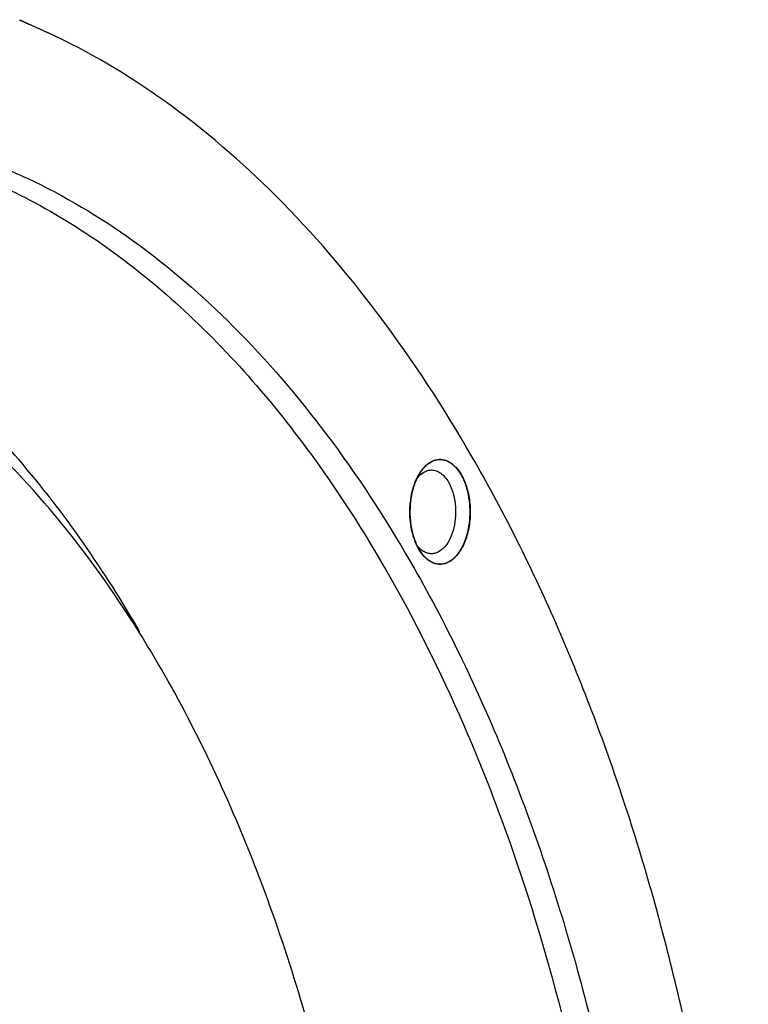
# Model space of a CAD drawing. Header units: millimetres. Extents: x -131 to 420, y 0 to 297.
# Tile 18 of 28: x -70 to -56, y 68 to 87. Entities that reach past the tile are written whole.
import ezdxf

# ---------------------------------------------------------------- set-up
doc = ezdxf.new("R2010")
doc.units = ezdxf.units.MM
doc.header["$LTSCALE"] = 23.1
doc.layers.get('0').update_dxf_attribs({"linetype": 'CONTINUOUS'})
doc.layers.add('02___PRT_ALL_AXES', color=7, linetype='CONTINUOUS')

msp = doc.modelspace()

# ---------------------------------------------------------------- linework, layer by layer
at = {"color": 7, "linetype": 'Continuous'}
msp.add_arc((-87.7336, 63.0689), 23.4574, 29.99561, 32.00424, dxfattribs=at)
for points, knots in [([(-78.4524, 84.1904), (-78.1122, 84.3473), (-77.4237, 84.6247), (-76.3628, 84.9267), (-75.2922, 85.1077), (-74.2167, 85.1667), (-73.1413, 85.1035), (-72.0709, 84.9182), (-71.0103, 84.612), (-69.5952, 84.0363), (-67.8665, 83.0034), (-65.9435, 81.3381), (-64.1679, 79.2601), (-63.1364, 77.6785), (-62.6486, 76.8336)], [0, 0, 0, 0, 0.0583013, 0.115274, 0.1713332, 0.2269301, 0.2825352, 0.3386186, 0.3956307, 0.4539849, 0.5759829, 0.7069727, 0.8481877, 1, 1, 1, 1]), ([(-74.6435, 84.9645), (-74.1097, 84.9645), (-73.0297, 84.8717), (-71.4346, 84.4579), (-69.8738, 83.7749), (-68.3633, 82.8312), (-66.9165, 81.6376), (-65.5465, 80.2063), (-64.2656, 78.5515), (-63.4984, 77.341), (-63.1312, 76.7049)], [0, 0, 0, 0, 0.1080122, 0.2180608, 0.3319983, 0.4513563, 0.5772761, 0.7104995, 0.8513935, 1, 1, 1, 1]), ([(-67.8262, 75.5032), (-68.4978, 76.6663), (-69.6193, 78.2953), (-71.3832, 80.1382), (-72.7429, 81.2599), (-74.1623, 82.1466), (-75.629, 82.7885), (-77.1279, 83.1773), (-78.1427, 83.2645), (-78.6444, 83.2644)], [0, 0, 0, 0, 0.289272, 0.4225371, 0.5484972, 0.6678941, 0.7818685, 0.8919526, 1, 1, 1, 1]), ([(-67.8415, 75.5009), (-68.3275, 76.2781), (-69.3546, 77.7193), (-71.1253, 79.5623), (-73.0372, 80.9658), (-75.0576, 81.8956), (-77.1466, 82.3229), (-79.2536, 82.2305), (-81.3231, 81.6229), (-82.6025, 80.9135), (-83.2189, 80.4933)], [0, 0, 0, 0, 0.150066, 0.2886932, 0.4167064, 0.5360805, 0.6499766, 0.7624644, 0.8778704, 1, 1, 1, 1]), ([(-61.6819, 78.5081), (-61.6892, 78.5184), (-61.7, 78.5339), (-61.7145, 78.5545), (-61.7254, 78.57), (-61.7345, 78.5829), (-61.7418, 78.5932), (-61.7472, 78.601), (-61.7526, 78.6087), (-61.7572, 78.6152), (-61.7608, 78.6203), (-61.7631, 78.6236), (-61.7649, 78.6261), (-61.7662, 78.6281), (-61.7674, 78.6297), (-61.7682, 78.6308), (-61.7686, 78.6315), (-61.769, 78.632), (-61.7694, 78.6323), (-61.7699, 78.6328), (-61.7708, 78.6336), (-61.7721, 78.6348), (-61.7736, 78.6363), (-61.7757, 78.6382), (-61.7783, 78.6406), (-61.7824, 78.6444), (-61.7876, 78.6492), (-61.7938, 78.655), (-61.8, 78.6608), (-61.8083, 78.6685), (-61.8186, 78.6781), (-61.829, 78.6877), (-61.8372, 78.6954), (-61.8434, 78.7011), (-61.8496, 78.7069), (-61.8548, 78.7117), (-61.859, 78.7155), (-61.8615, 78.7179), (-61.8636, 78.7199), (-61.8652, 78.7213), (-61.8665, 78.7225), (-61.8674, 78.7233), (-61.8679, 78.7238), (-61.8683, 78.7242), (-61.8687, 78.7244), (-61.8693, 78.7247), (-61.8703, 78.7252), (-61.8717, 78.726), (-61.8734, 78.7269), (-61.8757, 78.7281), (-61.8786, 78.7296), (-61.8831, 78.732), (-61.8888, 78.735), (-61.8957, 78.7386), (-61.9026, 78.7422), (-61.9117, 78.747), (-61.9231, 78.7531), (-61.9346, 78.7591), (-61.9437, 78.7639), (-61.9506, 78.7675), (-61.9574, 78.7711), (-61.9631, 78.7741), (-61.9677, 78.7765), (-61.9706, 78.778), (-61.9729, 78.7792), (-61.9746, 78.7801), (-61.976, 78.7809), (-61.977, 78.7814), (-61.9776, 78.7817), (-61.978, 78.782), (-61.9784, 78.782), (-61.979, 78.7821), (-61.98, 78.7823), (-61.9815, 78.7825), (-61.9833, 78.7828), (-61.9856, 78.7832), (-61.9885, 78.7837), (-61.9932, 78.7845), (-61.999, 78.7855), (-62.006, 78.7867), (-62.013, 78.7879), (-62.0224, 78.7895), (-62.0341, 78.7914), (-62.0457, 78.7934), (-62.0551, 78.795), (-62.0621, 78.7962), (-62.0691, 78.7974), (-62.075, 78.7984), (-62.0796, 78.7992), (-62.0825, 78.7997), (-62.0849, 78.8001), (-62.0866, 78.8004), (-62.0881, 78.8006), (-62.0891, 78.8008), (-62.0897, 78.8009), (-62.0901, 78.801), (-62.0906, 78.8009), (-62.0912, 78.8008), (-62.0922, 78.8006), (-62.0936, 78.8004), (-62.0954, 78.8001), (-62.0977, 78.7997), (-62.1007, 78.7992), (-62.1053, 78.7984), (-62.1112, 78.7974), (-62.1182, 78.7962), (-62.1252, 78.795), (-62.1345, 78.7934), (-62.1462, 78.7914), (-62.1579, 78.7895), (-62.1672, 78.7879), (-62.1742, 78.7867), (-62.1813, 78.7855), (-62.1871, 78.7845), (-62.1918, 78.7837), (-62.1947, 78.7832), (-62.197, 78.7828), (-62.1988, 78.7825), (-62.2002, 78.7823), (-62.2013, 78.7821), (-62.2018, 78.782), (-62.2023, 78.782), (-62.2027, 78.7817), (-62.2033, 78.7814), (-62.2043, 78.7809), (-62.2057, 78.7801), (-62.2074, 78.7792), (-62.2097, 78.778), (-62.2126, 78.7765), (-62.2171, 78.7741), (-62.2229, 78.7711), (-62.2297, 78.7675), (-62.2366, 78.7639), (-62.2457, 78.7591), (-62.2571, 78.753), (-62.2686, 78.747), (-62.2777, 78.7422), (-62.2846, 78.7386), (-62.2914, 78.735), (-62.2971, 78.732), (-62.3017, 78.7296), (-62.3046, 78.7281), (-62.3069, 78.7269), (-62.3086, 78.726), (-62.31, 78.7252), (-62.311, 78.7247), (-62.3116, 78.7244), (-62.312, 78.7242), (-62.3124, 78.7238), (-62.3129, 78.7233), (-62.3138, 78.7225), (-62.3151, 78.7213), (-62.3167, 78.7199), (-62.3187, 78.7179), (-62.3213, 78.7155), (-62.3255, 78.7117), (-62.3306, 78.7069), (-62.3368, 78.7011), (-62.343, 78.6954), (-62.3513, 78.6877), (-62.3617, 78.6781), (-62.372, 78.6685), (-62.3803, 78.6608), (-62.3865, 78.655), (-62.3927, 78.6492), (-62.3979, 78.6444), (-62.402, 78.6406), (-62.4046, 78.6382), (-62.4067, 78.6363), (-62.4082, 78.6348), (-62.4095, 78.6336), (-62.4104, 78.6328), (-62.4109, 78.6323), (-62.4113, 78.632), (-62.4117, 78.6314), (-62.4121, 78.6308), (-62.4129, 78.6296), (-62.4141, 78.628), (-62.4155, 78.626), (-62.4173, 78.6234), (-62.4196, 78.6201), (-62.4233, 78.6149), (-62.4279, 78.6083), (-62.4334, 78.6004), (-62.4389, 78.5925), (-62.4463, 78.582), (-62.4555, 78.5688), (-62.4666, 78.5531), (-62.4813, 78.532), (-62.4924, 78.5162), (-62.4997, 78.5057)], [0, 0, 0, 0, 0.03125, 0.046875, 0.0625, 0.078125, 0.0859375, 0.09375, 0.1015625, 0.109375, 0.1132812, 0.1171875, 0.1191406, 0.1210938, 0.1230469, 0.1240234, 0.1245117, 0.125, 0.1254883, 0.1259766, 0.1269531, 0.1289062, 0.1308594, 0.1328125, 0.1367188, 0.140625, 0.1484375, 0.15625, 0.1640625, 0.171875, 0.1875, 0.203125, 0.2109375, 0.21875, 0.2265625, 0.234375, 0.2382812, 0.2421875, 0.2441406, 0.2460938, 0.2480469, 0.2490234, 0.2495117, 0.25, 0.2504883, 0.2509766, 0.2519531, 0.2539062, 0.2558594, 0.2578125, 0.2617188, 0.265625, 0.2734375, 0.28125, 0.2890625, 0.296875, 0.3125, 0.328125, 0.3359375, 0.34375, 0.3515625, 0.359375, 0.3632812, 0.3671875, 0.3691406, 0.3710938, 0.3730469, 0.3740234, 0.3745117, 0.375, 0.3754883, 0.3759766, 0.3769531, 0.3789062, 0.3808594, 0.3828125, 0.3867188, 0.390625, 0.3984375, 0.40625, 0.4140625, 0.421875, 0.4375, 0.453125, 0.4609375, 0.46875, 0.4765625, 0.484375, 0.4882812, 0.4921875, 0.4941406, 0.4960938, 0.4980469, 0.4990234, 0.4995117, 0.5, 0.5004883, 0.5009766, 0.5019531, 0.5039062, 0.5058594, 0.5078125, 0.5117188, 0.515625, 0.5234375, 0.53125, 0.5390625, 0.546875, 0.5625, 0.578125, 0.5859375, 0.59375, 0.6015625, 0.609375, 0.6132812, 0.6171875, 0.6191406, 0.6210938, 0.6230469, 0.6240234, 0.6245117, 0.625, 0.6254883, 0.6259766, 0.6269531, 0.6289062, 0.6308594, 0.6328125, 0.6367188, 0.640625, 0.6484375, 0.65625, 0.6640625, 0.671875, 0.6875, 0.703125, 0.7109375, 0.71875, 0.7265625, 0.734375, 0.7382812, 0.7421875, 0.7441406, 0.7460938, 0.7480469, 0.7490234, 0.7495117, 0.75, 0.7504883, 0.7509766, 0.7519531, 0.7539062, 0.7558594, 0.7578125, 0.7617188, 0.765625, 0.7734375, 0.78125, 0.7890625, 0.796875, 0.8125, 0.828125, 0.8359375, 0.84375, 0.8515625, 0.859375, 0.8632812, 0.8671875, 0.8691406, 0.8710938, 0.8730469, 0.8740234, 0.8745117, 0.875, 0.8754883, 0.8759766, 0.8769531, 0.8789062, 0.8808594, 0.8828125, 0.8867188, 0.890625, 0.8984375, 0.90625, 0.9140625, 0.921875, 0.9375, 0.953125, 0.96875, 1, 1, 1, 1]), ([(-62.4984, 78.5081), (-62.4879, 78.5262), (-62.4464, 78.5928), (-62.3954, 78.6539), (-62.3522, 78.692)], [0, 0, 0, 0, 0.2669109, 1, 1, 1, 1]), ([(-62.3522, 78.692), (-62.3391, 78.7036), (-62.2876, 78.7449), (-62.2272, 78.7758), (-62.1805, 78.7887)], [0, 0, 0, 0, 0.2659908, 1, 1, 1, 1]), ([(-62.1805, 78.7887), (-62.1368, 78.8006), (-62.0416, 78.8075), (-61.9022, 78.7567), (-61.7778, 78.653), (-61.712, 78.5602), (-61.6819, 78.5081)], [0, 0, 0, 0, 0.2210818, 0.4500771, 0.7065917, 1, 1, 1, 1]), ([(-62.4984, 77.0939), (-62.5563, 77.1942), (-62.6409, 77.4277), (-62.6814, 77.801), (-62.6409, 78.1743), (-62.5563, 78.4077), (-62.4984, 78.5081)], [0, 0, 0, 0, 0.2372215, 0.5000027, 0.7627839, 1, 1, 1, 1]), ([(-62.4997, 78.5057), (-62.5052, 78.4941), (-62.516, 78.4707), (-62.5296, 78.4416), (-62.5405, 78.4182), (-62.5473, 78.4036), (-62.5527, 78.392), (-62.5568, 78.3832), (-62.5609, 78.3745), (-62.5643, 78.3672), (-62.567, 78.3614), (-62.569, 78.357), (-62.5707, 78.3533), (-62.5721, 78.3504), (-62.573, 78.3486), (-62.5736, 78.3471), (-62.5743, 78.3457), (-62.5749, 78.3435), (-62.5757, 78.341), (-62.5767, 78.3376), (-62.5779, 78.3334), (-62.5799, 78.3266), (-62.5824, 78.3181), (-62.5864, 78.3045), (-62.5914, 78.2875), (-62.5974, 78.2672), (-62.6034, 78.2468), (-62.6094, 78.2264), (-62.6144, 78.2094), (-62.6184, 78.1959), (-62.6214, 78.1857), (-62.6239, 78.1772), (-62.6259, 78.1704), (-62.6271, 78.1662), (-62.628, 78.1632), (-62.6285, 78.1615), (-62.6288, 78.1604), (-62.6291, 78.1596), (-62.6292, 78.1587), (-62.6295, 78.1571), (-62.63, 78.1538), (-62.6307, 78.1492), (-62.6318, 78.1419), (-62.6332, 78.1327), (-62.6355, 78.1179), (-62.6384, 78.0995), (-62.6429, 78.0701), (-62.6475, 78.0406), (-62.6515, 78.0149), (-62.6538, 78.0002), (-62.6555, 77.9891), (-62.6569, 77.9799), (-62.658, 77.9725), (-62.6589, 77.967), (-62.6596, 77.9624), (-62.6601, 77.9592), (-62.6604, 77.9574), (-62.6604, 77.9554), (-62.6605, 77.9531), (-62.6606, 77.9493), (-62.6608, 77.9445), (-62.6609, 77.9388), (-62.6612, 77.9312), (-62.6616, 77.9179), (-62.6621, 77.8988), (-62.6628, 77.876), (-62.6635, 77.8532), (-62.6642, 77.8303), (-62.6649, 77.8075), (-62.6655, 77.7885), (-62.6659, 77.7752), (-62.6661, 77.7675), (-62.6663, 77.7618), (-62.6664, 77.7571), (-62.6666, 77.7533), (-62.6666, 77.7509), (-62.6667, 77.749), (-62.6665, 77.7471), (-62.6662, 77.7438), (-62.6658, 77.7391), (-62.6653, 77.7335), (-62.6646, 77.7259), (-62.6637, 77.7165), (-62.6627, 77.7052), (-62.6613, 77.6902), (-62.6589, 77.6638), (-62.6562, 77.6337), (-62.6534, 77.6036), (-62.6517, 77.5848), (-62.6503, 77.5697), (-62.6495, 77.5603), (-62.6488, 77.5528), (-62.6484, 77.5481), (-62.6481, 77.5448), (-62.6479, 77.5431), (-62.6478, 77.5422), (-62.6476, 77.5413), (-62.6474, 77.5402), (-62.647, 77.5384), (-62.6463, 77.5353), (-62.6453, 77.5309), (-62.6437, 77.5238), (-62.6417, 77.5149), (-62.6394, 77.5042), (-62.6362, 77.4899), (-62.6323, 77.4722), (-62.6276, 77.4508), (-62.6228, 77.4295), (-62.6181, 77.4081), (-62.6142, 77.3903), (-62.611, 77.3761), (-62.609, 77.3672), (-62.6075, 77.3601), (-62.6065, 77.3556), (-62.6057, 77.3521), (-62.6051, 77.3494), (-62.6047, 77.3472), (-62.604, 77.3456), (-62.6034, 77.3439), (-62.6026, 77.3419), (-62.6014, 77.3387), (-62.5999, 77.3346), (-62.5981, 77.3298), (-62.5956, 77.3233), (-62.5926, 77.3152), (-62.5877, 77.3022), (-62.5816, 77.286), (-62.5743, 77.2666), (-62.5646, 77.2407), (-62.5524, 77.2083), (-62.5426, 77.1824), (-62.5378, 77.1694)], [0, 0, 0, 0, 0.03125, 0.0625, 0.078125, 0.09375, 0.1015625, 0.109375, 0.1171875, 0.125, 0.1289062, 0.1328125, 0.1367188, 0.1386719, 0.140625, 0.1416016, 0.1425781, 0.1445312, 0.1464844, 0.1484375, 0.1523438, 0.15625, 0.1640625, 0.171875, 0.1875, 0.203125, 0.21875, 0.234375, 0.25, 0.2578125, 0.265625, 0.2734375, 0.2773438, 0.28125, 0.2832031, 0.2841797, 0.2851562, 0.2856445, 0.2861328, 0.2871094, 0.2890625, 0.2929688, 0.296875, 0.3046875, 0.3125, 0.328125, 0.34375, 0.375, 0.390625, 0.3984375, 0.40625, 0.4140625, 0.4179688, 0.421875, 0.4257812, 0.4277344, 0.4287109, 0.4296875, 0.4316406, 0.4335938, 0.4375, 0.4414062, 0.4453125, 0.453125, 0.46875, 0.484375, 0.5, 0.515625, 0.53125, 0.546875, 0.5546875, 0.5585938, 0.5625, 0.5664062, 0.5683594, 0.5703125, 0.5712891, 0.5722656, 0.5742188, 0.578125, 0.5820312, 0.5859375, 0.59375, 0.6015625, 0.609375, 0.625, 0.65625, 0.671875, 0.6875, 0.6953125, 0.703125, 0.7070312, 0.7109375, 0.7128906, 0.7138672, 0.7143555, 0.7148438, 0.7158203, 0.7167969, 0.71875, 0.7226562, 0.7265625, 0.734375, 0.7421875, 0.75, 0.765625, 0.78125, 0.796875, 0.8125, 0.828125, 0.8359375, 0.84375, 0.8476562, 0.8515625, 0.8535156, 0.8554688, 0.8574219, 0.8583984, 0.859375, 0.8613281, 0.8632812, 0.8671875, 0.8710938, 0.875, 0.8828125, 0.890625, 0.90625, 0.921875, 0.9375, 0.96875, 1, 1, 1, 1]), ([(-62.5414, 78.4264), (-62.5315, 78.4401), (-62.4928, 78.4894), (-62.4452, 78.5323), (-62.406, 78.5561)], [0, 0, 0, 0, 0.2689924, 1, 1, 1, 1]), ([(-62.4984, 77.0939), (-62.4911, 77.0835), (-62.4802, 77.0681), (-62.4657, 77.0474), (-62.4548, 77.0319), (-62.4458, 77.019), (-62.4385, 77.0087), (-62.4331, 77.001), (-62.4276, 76.9932), (-62.4231, 76.9868), (-62.4195, 76.9816), (-62.4172, 76.9784), (-62.4154, 76.9758), (-62.414, 76.9739), (-62.4129, 76.9722), (-62.4121, 76.9711), (-62.4116, 76.9705), (-62.4113, 76.9699), (-62.4109, 76.9696), (-62.4104, 76.9691), (-62.4095, 76.9683), (-62.4082, 76.9671), (-62.4067, 76.9657), (-62.4046, 76.9637), (-62.402, 76.9613), (-62.3979, 76.9575), (-62.3927, 76.9527), (-62.3865, 76.9469), (-62.3803, 76.9412), (-62.372, 76.9335), (-62.3617, 76.9239), (-62.3513, 76.9143), (-62.343, 76.9066), (-62.3368, 76.9008), (-62.3306, 76.895), (-62.3255, 76.8902), (-62.3213, 76.8864), (-62.3187, 76.884), (-62.3167, 76.8821), (-62.3151, 76.8806), (-62.3138, 76.8794), (-62.3129, 76.8786), (-62.3124, 76.8781), (-62.312, 76.8777), (-62.3116, 76.8775), (-62.311, 76.8772), (-62.31, 76.8767), (-62.3086, 76.876), (-62.307, 76.8751), (-62.3047, 76.8739), (-62.3019, 76.8724), (-62.2974, 76.87), (-62.2918, 76.8671), (-62.2851, 76.8635), (-62.2783, 76.8599), (-62.2694, 76.8552), (-62.2581, 76.8492), (-62.2469, 76.8433), (-62.2379, 76.8385), (-62.2312, 76.835), (-62.2245, 76.8314), (-62.2188, 76.8284), (-62.2144, 76.826), (-62.2115, 76.8246), (-62.2093, 76.8234), (-62.2076, 76.8225), (-62.2062, 76.8217), (-62.2052, 76.8212), (-62.2047, 76.8209), (-62.2043, 76.8207), (-62.2038, 76.8206), (-62.2032, 76.8205), (-62.2022, 76.8203), (-62.2007, 76.8201), (-62.1989, 76.8198), (-62.1965, 76.8194), (-62.1936, 76.8188), (-62.1888, 76.818), (-62.1829, 76.817), (-62.1757, 76.8158), (-62.1686, 76.8145), (-62.1591, 76.8129), (-62.1472, 76.8108), (-62.1353, 76.8088), (-62.1258, 76.8071), (-62.1187, 76.8059), (-62.1115, 76.8047), (-62.1056, 76.8036), (-62.1008, 76.8028), (-62.0979, 76.8023), (-62.0955, 76.8019), (-62.0937, 76.8016), (-62.0922, 76.8013), (-62.0912, 76.8011), (-62.0906, 76.8011), (-62.0901, 76.8009), (-62.0897, 76.8011), (-62.0891, 76.8011), (-62.0881, 76.8013), (-62.0866, 76.8016), (-62.0849, 76.8019), (-62.0825, 76.8023), (-62.0796, 76.8028), (-62.0749, 76.8035), (-62.0691, 76.8045), (-62.0621, 76.8057), (-62.0551, 76.8069), (-62.0457, 76.8085), (-62.0341, 76.8105), (-62.0224, 76.8125), (-62.013, 76.8141), (-62.006, 76.8153), (-61.999, 76.8164), (-61.9932, 76.8174), (-61.9885, 76.8182), (-61.9856, 76.8187), (-61.9832, 76.8191), (-61.9815, 76.8194), (-61.98, 76.8197), (-61.979, 76.8198), (-61.9784, 76.82), (-61.978, 76.82), (-61.9776, 76.8202), (-61.977, 76.8205), (-61.976, 76.821), (-61.9746, 76.8218), (-61.9729, 76.8227), (-61.9707, 76.8238), (-61.9679, 76.8253), (-61.9634, 76.8277), (-61.9578, 76.8306), (-61.951, 76.8341), (-61.9443, 76.8376), (-61.9353, 76.8423), (-61.9241, 76.8482), (-61.9128, 76.8541), (-61.9038, 76.8588), (-61.8971, 76.8623), (-61.8904, 76.8658), (-61.8847, 76.8688), (-61.8802, 76.8711), (-61.8774, 76.8726), (-61.8752, 76.8738), (-61.8735, 76.8747), (-61.8721, 76.8754), (-61.8711, 76.8759), (-61.8705, 76.8762), (-61.8701, 76.8764), (-61.8697, 76.8768), (-61.8692, 76.8773), (-61.8683, 76.8781), (-61.867, 76.8793), (-61.8655, 76.8807), (-61.8634, 76.8826), (-61.8608, 76.885), (-61.8567, 76.8888), (-61.8515, 76.8936), (-61.8453, 76.8993), (-61.839, 76.9051), (-61.8307, 76.9127), (-61.8204, 76.9222), (-61.81, 76.9318), (-61.8017, 76.9394), (-61.7955, 76.9451), (-61.7893, 76.9509), (-61.7841, 76.9556), (-61.78, 76.9595), (-61.7774, 76.9618), (-61.7753, 76.9638), (-61.7737, 76.9652), (-61.7725, 76.9664), (-61.7715, 76.9672), (-61.771, 76.9677), (-61.7706, 76.968), (-61.7703, 76.9686), (-61.7698, 76.9692), (-61.769, 76.9703), (-61.7679, 76.972), (-61.7665, 76.9739), (-61.7646, 76.9766), (-61.7623, 76.9798), (-61.7586, 76.9851), (-61.754, 76.9916), (-61.7485, 76.9995), (-61.7429, 77.0074), (-61.7355, 77.0179), (-61.7263, 77.031), (-61.717, 77.0441), (-61.7096, 77.0545), (-61.7041, 77.0624), (-61.6985, 77.0703), (-61.6939, 77.0768), (-61.6902, 77.0821), (-61.6879, 77.0853), (-61.6861, 77.088), (-61.6847, 77.0899), (-61.6835, 77.0916), (-61.6827, 77.0927), (-61.6822, 77.0934), (-61.6819, 77.0938), (-61.6816, 77.0945), (-61.6812, 77.0952), (-61.6806, 77.0966), (-61.6797, 77.0986), (-61.6785, 77.1009), (-61.677, 77.1041), (-61.6752, 77.108), (-61.6722, 77.1143), (-61.6685, 77.1221), (-61.664, 77.1316), (-61.6595, 77.141), (-61.6536, 77.1536), (-61.6461, 77.1693), (-61.6387, 77.185), (-61.6327, 77.1975), (-61.6283, 77.207), (-61.6238, 77.2164), (-61.6201, 77.2243), (-61.6171, 77.2305), (-61.6152, 77.2345), (-61.6137, 77.2376), (-61.6126, 77.24), (-61.6117, 77.2419), (-61.611, 77.2433), (-61.6107, 77.2441), (-61.6104, 77.2447), (-61.6102, 77.2454), (-61.6099, 77.2462), (-61.6094, 77.2478), (-61.6087, 77.2501), (-61.6079, 77.2527), (-61.6068, 77.2563), (-61.6054, 77.2608), (-61.6032, 77.268), (-61.6004, 77.2769), (-61.5971, 77.2877), (-61.5937, 77.2984), (-61.5893, 77.3128), (-61.5837, 77.3307), (-61.5782, 77.3486), (-61.5738, 77.3629), (-61.5704, 77.3737), (-61.5671, 77.3844), (-61.5643, 77.3934), (-61.5621, 77.4006), (-61.5605, 77.4059), (-61.5591, 77.4104), (-61.5581, 77.4135), (-61.5576, 77.4153), (-61.5571, 77.4166), (-61.5569, 77.4181), (-61.5565, 77.4201), (-61.5559, 77.4235), (-61.5551, 77.4283), (-61.554, 77.4342), (-61.5527, 77.442), (-61.5509, 77.4517), (-61.5489, 77.4633), (-61.5468, 77.475), (-61.5441, 77.4906), (-61.5407, 77.51), (-61.5372, 77.5294), (-61.5345, 77.545), (-61.5324, 77.5567), (-61.5304, 77.5683), (-61.5286, 77.578), (-61.5273, 77.5858), (-61.5262, 77.5916), (-61.5254, 77.5965), (-61.5248, 77.5999), (-61.5245, 77.6019), (-61.5241, 77.6033), (-61.5241, 77.6049), (-61.524, 77.6069), (-61.5238, 77.6105), (-61.5235, 77.6157), (-61.5231, 77.6218), (-61.5226, 77.6301), (-61.522, 77.6404), (-61.5213, 77.6527), (-61.5206, 77.6651), (-61.5197, 77.6816), (-61.5185, 77.7021), (-61.5171, 77.7269), (-61.5159, 77.7474), (-61.5149, 77.7639), (-61.5143, 77.7742), (-61.5139, 77.7824), (-61.5135, 77.7886), (-61.5132, 77.7938), (-61.513, 77.7974), (-61.5129, 77.7994), (-61.5127, 77.801), (-61.5129, 77.8025), (-61.513, 77.8045), (-61.5132, 77.8081), (-61.5135, 77.8131), (-61.5138, 77.8192), (-61.5143, 77.8273), (-61.5149, 77.8374), (-61.5158, 77.8536), (-61.5169, 77.8738), (-61.5183, 77.8981), (-61.5197, 77.9224), (-61.5208, 77.9426), (-61.5217, 77.9588), (-61.5223, 77.9689), (-61.5228, 77.977), (-61.5231, 77.9831), (-61.5234, 77.9881), (-61.5236, 77.9917), (-61.5237, 77.9937), (-61.5237, 77.9952), (-61.5241, 77.9967), (-61.5244, 77.9986), (-61.525, 78.002), (-61.5258, 78.0069), (-61.5268, 78.0127), (-61.5282, 78.0205), (-61.5299, 78.0302), (-61.5326, 78.0458), (-61.536, 78.0653), (-61.5401, 78.0886), (-61.5435, 78.1081), (-61.5462, 78.1237), (-61.5482, 78.1353), (-61.5503, 78.147), (-61.5519, 78.1567), (-61.5533, 78.1645), (-61.5543, 78.1704), (-61.5552, 78.1752), (-61.5558, 78.1786), (-61.5561, 78.1806), (-61.5563, 78.1821), (-61.5568, 78.1834), (-61.5573, 78.1852), (-61.5583, 78.1883), (-61.5597, 78.1928), (-61.5613, 78.1982), (-61.5635, 78.2054), (-61.5663, 78.2144), (-61.5696, 78.2251), (-61.5729, 78.2359), (-61.5773, 78.2503), (-61.5828, 78.2682), (-61.5883, 78.2862), (-61.5927, 78.3005), (-61.596, 78.3113), (-61.5993, 78.3221), (-61.6021, 78.331), (-61.6043, 78.3382), (-61.6057, 78.3427), (-61.6068, 78.3463), (-61.6076, 78.349), (-61.6083, 78.3512), (-61.6088, 78.3528), (-61.6091, 78.3537), (-61.6092, 78.3544), (-61.6095, 78.355), (-61.6099, 78.3558), (-61.6106, 78.3572), (-61.6115, 78.3592), (-61.6127, 78.3616), (-61.6142, 78.3648), (-61.6161, 78.3688), (-61.6191, 78.3752), (-61.6229, 78.3832), (-61.6274, 78.3928), (-61.632, 78.4024), (-61.638, 78.4152), (-61.6456, 78.4312), (-61.6547, 78.4504), (-61.6668, 78.4761), (-61.6758, 78.4953), (-61.6819, 78.5081)], [0, 0, 0, 0, 0.015625, 0.0234375, 0.03125, 0.0390625, 0.0429688, 0.046875, 0.0507812, 0.0546875, 0.0566406, 0.0585938, 0.0595703, 0.0605469, 0.0615234, 0.0620117, 0.0622559, 0.0625, 0.0627441, 0.0629883, 0.0634766, 0.0644531, 0.0654297, 0.0664062, 0.0683594, 0.0703125, 0.0742188, 0.078125, 0.0820312, 0.0859375, 0.09375, 0.1015625, 0.1054688, 0.109375, 0.1132812, 0.1171875, 0.1191406, 0.1210938, 0.1220703, 0.1230469, 0.1240234, 0.1245117, 0.1247559, 0.125, 0.1252441, 0.1254883, 0.1259766, 0.1269531, 0.1279297, 0.1289062, 0.1308594, 0.1328125, 0.1367188, 0.140625, 0.1445312, 0.1484375, 0.15625, 0.1640625, 0.1679688, 0.171875, 0.1757812, 0.1796875, 0.1816406, 0.1835938, 0.1845703, 0.1855469, 0.1865234, 0.1870117, 0.1872559, 0.1875, 0.1877441, 0.1879883, 0.1884766, 0.1894531, 0.1904297, 0.1914062, 0.1933594, 0.1953125, 0.1992188, 0.203125, 0.2070312, 0.2109375, 0.21875, 0.2265625, 0.2304688, 0.234375, 0.2382812, 0.2421875, 0.2441406, 0.2460938, 0.2470703, 0.2480469, 0.2490234, 0.2495117, 0.2497559, 0.25, 0.2502441, 0.2504883, 0.2509766, 0.2519531, 0.2529297, 0.2539062, 0.2558594, 0.2578125, 0.2617188, 0.265625, 0.2695312, 0.2734375, 0.28125, 0.2890625, 0.2929688, 0.296875, 0.3007812, 0.3046875, 0.3066406, 0.3085938, 0.3095703, 0.3105469, 0.3115234, 0.3120117, 0.3122559, 0.3125, 0.3127441, 0.3129883, 0.3134766, 0.3144531, 0.3154297, 0.3164062, 0.3183594, 0.3203125, 0.3242188, 0.328125, 0.3320312, 0.3359375, 0.34375, 0.3515625, 0.3554688, 0.359375, 0.3632812, 0.3671875, 0.3691406, 0.3710938, 0.3720703, 0.3730469, 0.3740234, 0.3745117, 0.3747559, 0.375, 0.3752441, 0.3754883, 0.3759766, 0.3769531, 0.3779297, 0.3789062, 0.3808594, 0.3828125, 0.3867188, 0.390625, 0.3945312, 0.3984375, 0.40625, 0.4140625, 0.4179688, 0.421875, 0.4257812, 0.4296875, 0.4316406, 0.4335938, 0.4345703, 0.4355469, 0.4365234, 0.4370117, 0.4372559, 0.4375, 0.4377441, 0.4379883, 0.4384766, 0.4394531, 0.4404297, 0.4414062, 0.4433594, 0.4453125, 0.4492188, 0.453125, 0.4570312, 0.4609375, 0.46875, 0.4765625, 0.4804688, 0.484375, 0.4882812, 0.4921875, 0.4941406, 0.4960938, 0.4970703, 0.4980469, 0.4990234, 0.4995117, 0.4997559, 0.5, 0.5002441, 0.5004883, 0.5009766, 0.5019531, 0.5029297, 0.5039062, 0.5058594, 0.5078125, 0.5117188, 0.515625, 0.5195312, 0.5234375, 0.53125, 0.5390625, 0.5429688, 0.546875, 0.5507812, 0.5546875, 0.5566406, 0.5585938, 0.5595703, 0.5605469, 0.5615234, 0.5620117, 0.5622559, 0.5625, 0.5627441, 0.5629883, 0.5634766, 0.5644531, 0.5654297, 0.5664062, 0.5683594, 0.5703125, 0.5742188, 0.578125, 0.5820312, 0.5859375, 0.59375, 0.6015625, 0.6054688, 0.609375, 0.6132812, 0.6171875, 0.6191406, 0.6210938, 0.6230469, 0.6240234, 0.6245117, 0.625, 0.6254883, 0.6259766, 0.6269531, 0.6289062, 0.6308594, 0.6328125, 0.6367188, 0.640625, 0.6445312, 0.6484375, 0.65625, 0.6640625, 0.6679688, 0.671875, 0.6757812, 0.6796875, 0.6816406, 0.6835938, 0.6855469, 0.6865234, 0.6870117, 0.6875, 0.6879883, 0.6884766, 0.6894531, 0.6914062, 0.6933594, 0.6953125, 0.6992188, 0.703125, 0.7070312, 0.7109375, 0.71875, 0.7265625, 0.734375, 0.7382812, 0.7421875, 0.7441406, 0.7460938, 0.7480469, 0.7490234, 0.7495117, 0.75, 0.7504883, 0.7509766, 0.7519531, 0.7539062, 0.7558594, 0.7578125, 0.7617188, 0.765625, 0.7734375, 0.78125, 0.7890625, 0.796875, 0.8007812, 0.8046875, 0.8066406, 0.8085938, 0.8105469, 0.8115234, 0.8120117, 0.8125, 0.8129883, 0.8134766, 0.8144531, 0.8164062, 0.8183594, 0.8203125, 0.8242188, 0.828125, 0.8359375, 0.84375, 0.8515625, 0.8554688, 0.859375, 0.8632812, 0.8671875, 0.8691406, 0.8710938, 0.8730469, 0.8740234, 0.8745117, 0.875, 0.8754883, 0.8759766, 0.8769531, 0.8789062, 0.8808594, 0.8828125, 0.8867188, 0.890625, 0.8945312, 0.8984375, 0.90625, 0.9140625, 0.9179688, 0.921875, 0.9257812, 0.9296875, 0.9316406, 0.9335938, 0.9345703, 0.9355469, 0.9365234, 0.9370117, 0.9372559, 0.9375, 0.9377441, 0.9379883, 0.9384766, 0.9394531, 0.9404297, 0.9414062, 0.9433594, 0.9453125, 0.9492188, 0.953125, 0.9570312, 0.9609375, 0.96875, 0.9765625, 0.984375, 1, 1, 1, 1]), ([(-62.406, 78.5561), (-62.3825, 78.5703), (-62.3333, 78.5929), (-62.2795, 78.601), (-62.2534, 78.601)], [0, 0, 0, 0, 0.5129423, 1, 1, 1, 1]), ([(-62.2534, 78.601), (-62.223, 78.601), (-62.1594, 78.5897), (-62.071, 78.5416), (-61.991, 78.4655), (-61.9471, 78.4018), (-61.9268, 78.3667)], [0, 0, 0, 0, 0.2177767, 0.4509351, 0.7102271, 1, 1, 1, 1]), ([(-61.6819, 78.5081), (-61.6361, 78.4288), (-61.5635, 78.2483), (-61.5104, 77.9549), (-61.5104, 77.6471), (-61.5636, 77.3536), (-61.6515, 77.1347), (-61.7461, 76.9927), (-61.8233, 76.9095), (-61.9076, 76.8479), (-61.9973, 76.8097), (-62.0901, 76.7967), (-62.1512, 76.8052), (-62.1805, 76.8133)], [0, 0, 0, 0, 0.1317353, 0.2770215, 0.4271721, 0.5724651, 0.7041922, 0.7632266, 0.8172876, 0.8667242, 0.91251, 0.9562547, 1, 1, 1, 1]), ([(-61.9268, 78.3667), (-61.8927, 78.3074), (-61.8373, 78.1734), (-61.7936, 77.9548), (-61.7872, 77.7237), (-61.8188, 77.4989), (-61.8859, 77.2983), (-61.9834, 77.1376), (-62.0909, 77.044), (-62.184, 77.0071), (-62.2307, 77.001), (-62.2534, 77.001)], [0, 0, 0, 0, 0.1287448, 0.27039, 0.4176118, 0.5620213, 0.6957503, 0.8130675, 0.9124737, 0.9571225, 1, 1, 1, 1]), ([(-62.406, 77.0459), (-62.4185, 77.0534), (-62.4702, 77.0893), (-62.5132, 77.1365), (-62.5414, 77.1755)], [0, 0, 0, 0, 0.2328654, 1, 1, 1, 1]), ([(-62.5378, 77.1694), (-62.5371, 77.1681), (-62.5362, 77.1661), (-62.5349, 77.1634), (-62.5341, 77.1617), (-62.5334, 77.1604), (-62.533, 77.1595), (-62.5327, 77.1589), (-62.5323, 77.1581), (-62.5316, 77.1566), (-62.5306, 77.1545), (-62.529, 77.1512), (-62.5269, 77.147), (-62.5244, 77.1421), (-62.5219, 77.1372), (-62.5194, 77.1323), (-62.5169, 77.1275), (-62.5143, 77.1226), (-62.5118, 77.1178), (-62.5092, 77.1131), (-62.5066, 77.1084), (-62.503, 77.1019), (-62.5002, 77.0971), (-62.4984, 77.0939)], [0, 0, 0, 0, 0.0625, 0.09375, 0.125, 0.140625, 0.15625, 0.1640625, 0.171875, 0.1875, 0.21875, 0.25, 0.3125, 0.375, 0.4375, 0.5, 0.5625, 0.625, 0.6875, 0.75, 0.8125, 0.875, 1, 1, 1, 1]), ([(-62.3523, 76.91), (-62.366, 76.9221), (-62.4223, 76.977), (-62.4683, 77.0418), (-62.4984, 77.0939)], [0, 0, 0, 0, 0.233999, 1, 1, 1, 1]), ([(-62.2534, 77.001), (-62.2795, 77.001), (-62.3333, 77.009), (-62.3825, 77.0316), (-62.406, 77.0459)], [0, 0, 0, 0, 0.4870637, 1, 1, 1, 1]), ([(-62.6486, 76.8336), (-61.9925, 75.6973), (-60.806, 73.2453), (-59.4463, 69.2746), (-58.4745, 64.9763), (-57.916, 60.4633), (-57.7853, 55.8534), (-58.0858, 51.2673), (-58.8096, 46.8253), (-59.938, 42.6432), (-61.4423, 38.8293), (-63.2843, 35.4827), (-65.1067, 33.0999), (-66.6962, 31.5292), (-67.9127, 30.546), (-69.173, 29.7375), (-70.469, 29.1096), (-71.7923, 28.6674), (-73.1335, 28.4147), (-74.4829, 28.3538), (-75.8305, 28.4852), (-77.1661, 28.8077), (-78.0282, 29.1428), (-78.4524, 29.3385)], [0, 0, 0, 0, 0.0645549, 0.1335576, 0.2060786, 0.2809663, 0.3569334, 0.4326339, 0.5067361, 0.5779968, 0.6453409, 0.7079517, 0.7653793, 0.7921717, 0.8177385, 0.8421885, 0.8656777, 0.888409, 0.9106269, 0.9326074, 0.9546416, 0.9770172, 1, 1, 1, 1]), ([(-62.1805, 76.8133), (-62.1956, 76.8174), (-62.2581, 76.8391), (-62.3145, 76.8766), (-62.3523, 76.91)], [0, 0, 0, 0, 0.2373754, 1, 1, 1, 1]), ([(-63.1312, 76.7049), (-62.5784, 75.7475), (-61.5611, 73.7027), (-60.336, 70.4111), (-59.3852, 66.8585), (-58.7267, 63.113), (-58.3731, 59.246), (-58.3311, 55.3315), (-58.6015, 51.4444), (-59.1792, 47.6591), (-60.0532, 44.048), (-61.2069, 40.6798), (-62.6188, 37.6183), (-64.2634, 34.9212), (-66.1119, 32.6393), (-68.1324, 30.8172), (-69.9632, 29.6963), (-71.4646, 29.0839), (-72.2223, 28.8702), (-72.601, 28.7873)], [0, 0, 0, 0, 0.0611869, 0.1260813, 0.1940822, 0.264439, 0.3363006, 0.4087551, 0.4808669, 0.5517142, 0.6204255, 0.6862199, 0.74845, 0.8066525, 0.8606081, 0.9104117, 0.956546, 0.9785406, 1, 1, 1, 1]), ([(-67.4177, 38.7333), (-66.705, 39.9677), (-65.4481, 42.667), (-64.1121, 47.0625), (-63.2898, 51.8213), (-63.0124, 56.7648), (-63.2899, 61.7082), (-64.1123, 66.467), (-65.4483, 70.8625), (-66.7053, 73.5617), (-67.418, 74.796)], [0, 0, 0, 0, 0.1141574, 0.2373264, 0.3669769, 0.5000018, 0.6330264, 0.762676, 0.885847, 1, 1, 1, 1])]:
    msp.add_open_spline(points, degree=3, knots=knots, dxfattribs=at)
at = {"layer": '02___PRT_ALL_AXES', "color": 7, "linetype": 'Continuous'}
for p, q in [((-70.1053, 87.1798), (-70.1314, 87.1904)), ((-70.1264, 87.2034), (-69.5927, 86.9572))]:
    msp.add_line(p, q, dxfattribs=at)
msp.add_arc((-74.7686, 75.7395), 12.3542, 65.23123, 67.82304, dxfattribs=at)
for points, knots in [([(-61.4797, 78.8583), (-62.0189, 79.7922), (-63.1594, 81.5402), (-65.1239, 83.835), (-67.2513, 85.6712), (-68.8065, 86.5945), (-69.5927, 86.9572)], [0, 0, 0, 0, 0.2781571, 0.5368116, 0.7766592, 1, 1, 1, 1]), ([(-69.5927, 26.5717), (-68.8082, 26.9336), (-67.2564, 27.8544), (-65.1332, 29.6849), (-63.1718, 31.9727), (-61.4032, 34.6777), (-59.8543, 37.7548), (-58.5502, 41.1523), (-57.5123, 44.8136), (-56.7578, 48.6771), (-56.2994, 52.6774), (-56.1449, 56.7469), (-56.2968, 60.8167), (-56.7526, 64.8179), (-57.5046, 68.6828), (-58.5402, 72.3462), (-59.8419, 75.7459), (-60.9053, 77.8632), (-61.4797, 78.8583)], [0, 0, 0, 0, 0.0450409, 0.0934025, 0.1455485, 0.2016182, 0.2614821, 0.3247972, 0.3910556, 0.4596248, 0.5297834, 0.6007528, 0.6717257, 0.7418947, 0.8104808, 0.8767619, 0.940104, 1, 1, 1, 1])]:
    msp.add_open_spline(points, degree=3, knots=knots, dxfattribs=at)

doc.saveas('drawing.dxf')
